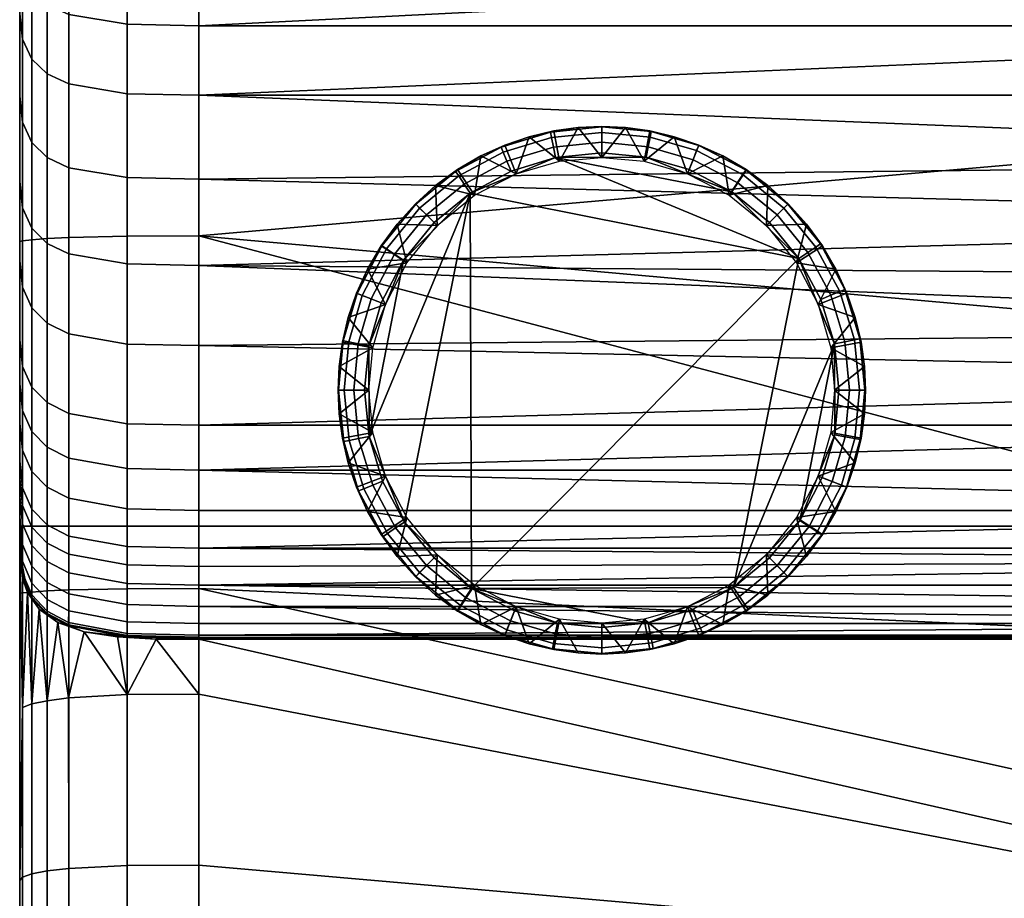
# Model space of a CAD drawing. Header units: millimetres. Extents: x -305 to 311, y -366 to 365.
# Tile 16 of 41: x -305 to -195, y 168 to 267. Entities that reach past the tile are written whole.
import ezdxf

# ---------------------------------------------------------------- set-up
doc = ezdxf.new("R2010")
doc.units = ezdxf.units.MM
doc.header["$MEASUREMENT"] = 0
for name, color, linetype in [('korpus', 251, 'Continuous'), ('nozky', 7, 'Continuous'), ('pudsymbol', 7, 'Continuous'), ('sedak', 60, 'Continuous')]:
    doc.layers.add(name, color=color, linetype=linetype)

msp = doc.modelspace()

# ---------------------------------------------------------------- meshes
at = {"layer": 'korpus'}
mesh = msp.add_polyface(dxfattribs=at)
corners = [(-305, 271.21, 124.27), (-305, 271.21, 75.91), (-305, 225.93, 75.91), (-305, 225.93, 124.27), (-305, 271.21, 172.62), (-305, 225.93, 172.62), (-305, 271.21, 220.98), (-305, 225.93, 220.98), (-305, 271.21, 269.33), (-305, 225.93, 269.33), (-305, 271.21, 317.69), (-305, 225.93, 317.69), (-305, 271.21, 366.05), (-305, 225.93, 366.05), (-305, 271.21, 414.4), (-305, 225.93, 414.4), (-305, 316.49, 75.91), (-305, 316.49, 559.47), (-305, 316.49, 511.11), (-305, 271.21, 511.11), (-305, 271.21, 559.47), (-305, 241.77, 34.53), (-305, 281.02, 35.27), (-305, 311.62, 240.19), (-305, 320.78, 164.96), (-305, 315.76, 202.52), (-305, 300.63, 35.94), (-305, 308.49, 277.95), (-305, 306.16, 334.74), (-305, 306.52, 315.79), (-305, 307.33, 296.86), (-305, 306.23, 345.49), (-305, 306.77, 361.92), (-305, 306.44, 353.68), (-305, 308.52, 386.59), (-305, 307.23, 370.15), (-305, 310.3, 402.98), (-305, 310.44, 36.45), (-305, 221.51, 459.74), (-305, 225.93, 476.66), (-305, 230.83, 494.14), (-305, 312.54, 419.32), (-305, 311.36, 411.16), (-305, 313.79, 427.39), (-305, 239.65, 522.97), (-305, 248.49, 549.5), (-305, 322.68, 476.89)]
mesh.append_faces([[corners[k] for k in face] for face in [(0, 1, 2, 3), (4, 0, 3, 5), (6, 4, 5, 7), (8, 6, 7, 9), (10, 8, 9, 11), (12, 10, 11, 13), (14, 12, 13, 15), (0, 16, 1, 1), (17, 18, 19, 20), (1, 21, 2, 2), (22, 21, 1, 1), (6, 8, 23, 23), (24, 0, 4, 4), (25, 4, 6, 6), (22, 1, 26, 26), (27, 23, 8, 8), (28, 29, 10, 10), (30, 10, 29, 29), (8, 10, 30, 30), (30, 27, 8, 8), (1, 16, 26, 26), (10, 12, 31, 31), (12, 32, 33, 33), (12, 33, 31, 31), (34, 35, 12, 12), (32, 12, 35, 35), (14, 34, 12, 12), (28, 10, 31, 31), (34, 14, 36, 36), (23, 25, 6, 6), (25, 24, 4, 4), (16, 37, 26, 26), (14, 38, 39, 39), (40, 19, 39, 39), (41, 42, 14, 14), (43, 41, 14, 14), (19, 44, 45, 45), (44, 19, 40, 40), (18, 46, 19, 19)]])
mesh = msp.add_polyface(dxfattribs=at)
corners = [(-105, 258.17, 24.76), (-105, 226.32, 24.39), (-285, 242.42, 24.54), (-285, 281.78, 25.27), (-105, 289.7, 25.51), (-285, 301.46, 25.97), (-285, 311.28, 26.49), (-305, 271.21, 414.4), (-305, 317.34, 448.15), (-305, 313.79, 427.39), (-305, 271.21, 511.11), (-305, 225.93, 476.66), (-305, 311.36, 411.16), (-305, 310.3, 402.98), (-305, 258, 575.79), (-305, 271.21, 559.47), (-305, 248.49, 549.5), (-305, 267.22, 599.22), (-305, 316.49, 559.47), (-305, 274.82, 617.02), (-305, 316.49, 656.18), (-305, 283.77, 636.19), (-305, 288.83, 646.18), (-305, 292.82, 653.62), (-305, 296.08, 659.43), (-305, 299.41, 664.86), (-305, 302.7, 670.07), (-292.99, 301.43, 26.16), (-292.99, 311.26, 26.67), (-299.52, 301.28, 27.36), (-299.52, 311.12, 27.87), (-301.92, 301.14, 28.61), (-301.92, 310.99, 29.13), (-303.64, 300.98, 30.42), (-303.64, 310.83, 30.93), (-304.67, 300.8, 32.84), (-304.67, 310.64, 33.35), (-293, 281.75, 25.45), (-299.53, 281.59, 26.66), (-301.92, 281.45, 27.92), (-303.64, 281.3, 29.73), (-304.67, 281.14, 32.16), (-293, 242.39, 24.72), (-299.52, 242.24, 25.93), (-301.92, 242.11, 27.19), (-303.64, 241.97, 29), (-304.67, 241.85, 31.42), (-305, 281.02, 35.27), (-305, 300.63, 35.94), (-305, 310.44, 36.45), (-305, 241.77, 34.53)]
mesh.append_faces([[corners[k] for k in face] for face in [(0, 1, 2, 2), (2, 3, 0, 0), (4, 0, 3, 3), (3, 5, 4, 4), (4, 5, 6, 6), (7, 8, 9, 9), (8, 7, 10, 10), (7, 11, 10, 10), (7, 12, 13, 13), (14, 15, 16, 16), (15, 10, 16, 16), (17, 15, 14, 14), (18, 17, 19, 19), (20, 19, 21, 21), (21, 22, 20, 20), (17, 18, 15, 15), (20, 23, 24, 24), (22, 23, 20, 20), (20, 18, 19, 19), (25, 20, 24, 24), (26, 20, 25, 25), (27, 28, 6, 5), (29, 30, 28, 27), (31, 32, 30, 29), (33, 34, 32, 31), (35, 36, 34, 33), (37, 27, 5, 3), (38, 29, 27, 37), (39, 31, 29, 38), (40, 33, 31, 39), (41, 35, 33, 40), (42, 37, 3, 2), (43, 38, 37, 42), (44, 39, 38, 43), (45, 40, 39, 44), (46, 41, 40, 45), (41, 47, 48, 35), (35, 48, 49, 36), (46, 50, 47, 41)]])
mesh = msp.add_polyface(dxfattribs=at)
corners = [(-105, 69.33, 24.58), (-285, 84.95, 24.49), (-105, 100.1, 24.4), (-285, 124.32, 24.28), (-105, 132.14, 24.25), (-285, 163.13, 24.2), (-105, 163.13, 24.2), (-285, 203.05, 24.27), (-105, 194.79, 24.24), (-285, 242.42, 24.54), (-105, 226.32, 24.39), (-305, 225.93, 366.05), (-305, 209.19, 396.44), (-305, 225.93, 414.4), (-305, 215.35, 433.05), (-305, 213.32, 422.8), (-305, 211.05, 409.73), (-305, 217.32, 442.15), (-305, 271.21, 414.4), (-305, 221.51, 459.74), (-292.99, 203.03, 24.45), (-293, 242.39, 24.72), (-299.52, 202.89, 25.66), (-299.52, 242.24, 25.93), (-301.92, 202.78, 26.91), (-301.92, 242.11, 27.19), (-303.64, 202.66, 28.72), (-303.64, 241.97, 29), (-304.67, 202.56, 31.15), (-304.67, 241.85, 31.42), (-293, 163.11, 24.39), (-299.52, 163, 25.6), (-301.92, 162.91, 26.86), (-303.64, 162.81, 28.67), (-304.67, 162.73, 31.1), (-293, 124.3, 24.47), (-299.53, 124.21, 25.68), (-301.92, 124.14, 26.95), (-303.64, 124.07, 28.76), (-304.67, 124.01, 31.2), (-292.99, 84.94, 24.67), (-299.52, 84.87, 25.88), (-301.92, 84.83, 27.14), (-303.64, 84.78, 28.95), (-304.67, 84.74, 31.38), (-305, 202.51, 34.25), (-305, 241.77, 34.53), (-305, 123.99, 34.31), (-305, 162.7, 34.21), (-305, 84.74, 34.48)]
mesh.append_faces([[corners[k] for k in face] for face in [(0, 1, 2, 2), (2, 3, 4, 4), (3, 2, 1, 1), (4, 5, 6, 6), (5, 4, 3, 3), (6, 7, 8, 8), (7, 6, 5, 5), (8, 9, 10, 10), (9, 8, 7, 7), (11, 12, 13, 13), (14, 13, 15, 15), (16, 15, 13, 13), (17, 13, 14, 14), (18, 17, 19, 19), (17, 18, 13, 13), (20, 21, 9, 7), (22, 23, 21, 20), (24, 25, 23, 22), (26, 27, 25, 24), (28, 29, 27, 26), (30, 20, 7, 5), (31, 22, 20, 30), (32, 24, 22, 31), (33, 26, 24, 32), (34, 28, 26, 33), (35, 30, 5, 3), (36, 31, 30, 35), (37, 32, 31, 36), (38, 33, 32, 37), (39, 34, 33, 38), (40, 35, 3, 1), (41, 36, 35, 40), (42, 37, 36, 41), (43, 38, 37, 42), (44, 39, 38, 43), (28, 45, 46, 29), (39, 47, 48, 34), (34, 48, 45, 28), (44, 49, 47, 39)]])
mesh = msp.add_polyface(dxfattribs=at)
corners = [(-305, 135.36, 124.27), (-305, 135.36, 75.91), (-305, 90.08, 75.91), (-305, 90.08, 124.27), (-305, 135.36, 172.62), (-305, 90.08, 172.62), (-305, 135.36, 220.98), (-305, 90.08, 220.98), (-305, 135.36, 269.33), (-305, 90.08, 269.33), (-305, 135.36, 317.69), (-305, 90.08, 317.69), (-305, 180.64, 124.27), (-305, 180.64, 75.91), (-305, 180.64, 172.62), (-305, 180.64, 220.98), (-305, 180.64, 269.33), (-305, 180.64, 317.69), (-305, 225.93, 124.27), (-305, 225.93, 75.91), (-305, 225.93, 172.62), (-305, 225.93, 220.98), (-305, 225.93, 269.33), (-305, 225.93, 317.69), (-305, 162.7, 34.21), (-305, 123.99, 34.31), (-305, 84.74, 34.48), (-305, 202.51, 34.25), (-305, 170.47, 361.12), (-305, 151.55, 362.87), (-305, 207.08, 357.7), (-305, 94.76, 367.95), (-305, 90.08, 366.05), (-305, 132.46, 364.62), (-305, 113.69, 366.3), (-305, 241.77, 34.53), (-305, 225.93, 366.05), (-305, 207.47, 373.09), (-305, 207.28, 364.91), (-305, 207.63, 377.74), (-305, 207.89, 382.59), (-305, 209.19, 396.44), (-305, 211.05, 409.73), (-305, 225.93, 414.4)]
mesh.append_faces([[corners[k] for k in face] for face in [(0, 1, 2, 3), (4, 0, 3, 5), (6, 4, 5, 7), (8, 6, 7, 9), (10, 8, 9, 11), (12, 13, 1, 0), (14, 12, 0, 4), (15, 14, 4, 6), (16, 15, 6, 8), (17, 16, 8, 10), (18, 19, 13, 12), (20, 18, 12, 14), (21, 20, 14, 15), (22, 21, 15, 16), (23, 22, 16, 17), (24, 25, 1, 1), (2, 25, 26, 26), (13, 27, 24, 24), (1, 25, 2, 2), (1, 13, 24, 24), (28, 17, 29, 29), (10, 29, 17, 17), (28, 30, 17, 17), (17, 30, 23, 23), (31, 11, 32, 32), (33, 10, 34, 34), (33, 29, 10, 10), (10, 11, 34, 34), (11, 31, 34, 34), (19, 27, 13, 13), (27, 19, 35, 35), (23, 30, 36, 36), (37, 36, 38, 38), (38, 36, 30, 30), (39, 36, 37, 37), (40, 36, 39, 39), (41, 36, 40, 40), (42, 43, 41, 41)]])
at = {"layer": 'nozky'}
mesh = msp.add_polyface(dxfattribs=at)
corners = [(-254.23, 246.95, 25), (-256.11, 249.83, 3.47), (-258.56, 248.04, 3.47), (-253.52, 251.34, 3.47), (-260.82, 246, 3.47), (-258.38, 243.57, 25), (-249.57, 249.36, 25), (-248.1, 253.49, 3.47), (-250.84, 252.56, 3.47), (-244.73, 250.75, 25), (-245.36, 254.14, 3.47), (-240, 251.18, 25), (-240, 254.63, 3.47), (-242.65, 254.51, 3.47), (-217.98, 239.9), (-254.71, 247.2), (-245.17, 251.16), (-250.13, 249.65), (-265.97, 220.02), (-262.13, 239.72), (-258.73, 243.91), (-262.02, 210.47), (-240, 251.67), (-235.04, 251.2), (-245.61, 253.39, 1.05), (-245.73, 254, 2.25), (-240, 254.57, 2.25), (-240, 253.95, 1.05), (-245.4, 252.33, 0.25), (-240, 252.87, 0.25), (-251.01, 251.76, 1.05), (-251.25, 252.33, 2.25), (-250.59, 250.76, 0.25), (-255.98, 249.1, 1.05), (-256.33, 249.62, 2.25), (-255.38, 248.2, 0.25), (-260.34, 245.52, 1.05), (-260.78, 245.96, 2.25), (-259.57, 244.76, 0.25)]
mesh.append_faces([[corners[k] for k in face] for face in [(0, 1, 2, 2), (0, 3, 1, 1), (2, 4, 5, 5), (6, 7, 8, 8), (9, 10, 7, 7), (11, 12, 13, 13), (13, 10, 9, 9), (8, 3, 6, 6), (5, 0, 2, 2), (0, 6, 3, 3), (9, 11, 13, 13), (6, 9, 7, 7), (14, 15, 16, 16), (16, 15, 17, 17), (18, 19, 15, 15), (20, 15, 19, 19), (21, 18, 15, 15), (22, 23, 16, 16), (24, 25, 26, 27), (28, 24, 27, 29), (30, 31, 25, 24), (32, 30, 24, 28), (33, 34, 31, 30), (35, 33, 30, 32), (36, 37, 34, 33), (38, 36, 33, 35), (25, 10, 13, 13), (31, 8, 7, 25), (3, 8, 31, 31), (1, 3, 34, 34), (25, 7, 10, 10), (13, 26, 25, 25), (1, 34, 2, 2), (28, 29, 22, 16), (16, 17, 32, 28), (3, 31, 34, 34), (35, 32, 17, 15), (37, 2, 34, 34), (38, 35, 15, 20)]])
mesh = msp.add_polyface(dxfattribs=at)
corners = [(-240, 251.18, 25), (-237.35, 254.51, 3.47), (-240, 254.63, 3.47), (-235.27, 250.75, 25), (-231.9, 253.49, 3.47), (-234.64, 254.14, 3.47), (-230.43, 249.36, 25), (-229.16, 252.56, 3.47), (-225.77, 246.95, 25), (-223.89, 249.83, 3.47), (-226.48, 251.34, 3.47), (-221.44, 248.04, 3.47), (-221.62, 243.57, 25), (-217.14, 243.74, 3.47), (-219.18, 246, 3.47), (-225.46, 247.32), (-235.04, 251.2), (-230.25, 249.81), (-245.17, 251.16), (-217.98, 239.9), (-221.27, 243.91), (-224.21, 249.23, 1.05), (-223.87, 249.75, 2.25), (-219.22, 245.96, 2.25), (-219.66, 245.52, 1.05), (-224.8, 248.32, 0.25), (-220.43, 244.76, 0.25), (-229.41, 251.93, 1.05), (-229.18, 252.51, 2.25), (-229.81, 250.92, 0.25), (-234.61, 253.44, 1.05), (-234.49, 254.05, 2.25), (-234.81, 252.37, 0.25), (-240, 253.95, 1.05), (-240, 254.57, 2.25), (-240, 252.87, 0.25), (-242.65, 254.51, 3.47), (-240, 251.67)]
mesh.append_faces([[corners[k] for k in face] for face in [(0, 1, 2, 2), (3, 4, 5, 5), (6, 7, 4, 4), (8, 9, 10, 10), (8, 11, 9, 9), (10, 7, 6, 6), (5, 1, 3, 3), (12, 13, 14, 14), (14, 11, 12, 12), (0, 3, 1, 1), (6, 8, 10, 10), (8, 12, 11, 11), (3, 6, 4, 4), (15, 16, 17, 17), (18, 15, 19, 19), (15, 20, 19, 19), (15, 18, 16, 16), (21, 22, 23, 24), (25, 21, 24, 26), (27, 28, 22, 21), (29, 27, 21, 25), (30, 31, 28, 27), (32, 30, 27, 29), (33, 34, 31, 30), (35, 33, 30, 32), (23, 11, 14, 14), (22, 9, 11, 11), (22, 11, 23, 23), (28, 7, 10, 10), (31, 4, 7, 28), (5, 4, 31, 31), (28, 10, 9, 22), (34, 1, 5, 31), (34, 36, 2, 2), (34, 2, 1, 1), (29, 25, 15, 17), (35, 32, 16, 37), (32, 29, 17, 16), (25, 26, 20, 15)]])
mesh = msp.add_polyface(dxfattribs=at)
corners = [(-266, 225.18, 25), (-269.33, 227.83, 3.47), (-269.44, 225.18, 3.47), (-265.57, 229.91, 25), (-268.95, 230.54, 3.47), (-264.17, 234.75, 25), (-267.38, 236.02, 3.47), (-268.31, 233.29, 3.47), (-266.15, 238.71, 3.47), (-261.76, 239.41, 25), (-262.86, 243.74, 3.47), (-264.64, 241.3, 3.47), (-258.38, 243.57, 25), (-260.82, 246, 3.47), (-262.13, 239.72), (-266.01, 230.15), (-264.62, 234.93), (-265.97, 220.02), (-264.04, 240.98, 1.05), (-264.56, 241.32, 2.25), (-260.78, 245.96, 2.25), (-260.34, 245.52, 1.05), (-263.14, 240.38, 0.25), (-259.57, 244.76, 0.25), (-266.75, 235.77, 1.05), (-267.32, 236, 2.25), (-265.74, 235.37, 0.25), (-268.25, 230.57, 1.05), (-268.87, 230.69, 2.25), (-267.19, 230.37, 0.25), (-268.76, 225.18, 1.05), (-269.39, 225.18, 2.25), (-267.68, 225.18, 0.25), (-258.56, 248.04, 3.47), (-258.73, 243.91), (-266.48, 225.18)]
mesh.append_faces([[corners[k] for k in face] for face in [(0, 1, 2, 2), (3, 4, 1, 1), (5, 6, 7, 7), (5, 8, 6, 6), (7, 4, 3, 3), (9, 10, 11, 11), (12, 13, 10, 10), (11, 8, 9, 9), (3, 5, 7, 7), (5, 9, 8, 8), (9, 12, 10, 10), (0, 3, 1, 1), (14, 15, 16, 16), (17, 15, 14, 14), (18, 19, 20, 21), (22, 18, 21, 23), (24, 25, 19, 18), (26, 24, 18, 22), (27, 28, 25, 24), (29, 27, 24, 26), (30, 31, 28, 27), (32, 30, 27, 29), (13, 33, 20, 20), (13, 20, 10, 10), (10, 19, 11, 11), (8, 11, 19, 19), (6, 8, 25, 25), (4, 7, 28, 28), (1, 4, 28, 28), (7, 6, 25, 25), (2, 1, 31, 31), (8, 19, 25, 25), (1, 28, 31, 31), (28, 7, 25, 25), (19, 10, 20, 20), (34, 14, 22, 23), (14, 16, 26, 22), (29, 26, 16, 15), (32, 29, 15, 35)]])
mesh = msp.add_polyface(dxfattribs=at)
corners = [(-261.76, 210.96, 25), (-266.15, 211.66, 3.47), (-264.64, 209.07, 3.47), (-264.17, 215.61, 25), (-267.38, 214.35, 3.47), (-262.86, 206.62, 3.47), (-258.38, 206.8, 25), (-265.57, 220.45, 25), (-268.95, 219.83, 3.47), (-268.31, 217.08, 3.47), (-269.33, 222.54, 3.47), (-266, 225.18, 25), (-269.44, 225.18, 3.47), (-254.71, 247.2), (-217.98, 239.9), (-254.54, 203.05), (-258.73, 206.46), (-262.02, 210.47), (-265.97, 220.02), (-264.47, 215.05), (-266.01, 230.15), (-266.48, 225.18), (-268.21, 219.57, 1.05), (-268.82, 219.45, 2.25), (-269.39, 225.18, 2.25), (-268.76, 225.18, 1.05), (-267.15, 219.78, 0.25), (-267.68, 225.18, 0.25), (-266.58, 214.18, 1.05), (-267.15, 213.94, 2.25), (-265.57, 214.59, 0.25), (-263.92, 209.2, 1.05), (-264.43, 208.86, 2.25), (-263.02, 209.81, 0.25), (-260.34, 204.84, 1.05), (-260.78, 204.4, 2.25), (-259.57, 205.61, 0.25)]
mesh.append_faces([[corners[k] for k in face] for face in [(0, 1, 2, 2), (3, 4, 1, 1), (2, 5, 0, 0), (6, 0, 5, 5), (0, 3, 1, 1), (7, 8, 9, 9), (7, 10, 8, 8), (7, 11, 10, 10), (11, 12, 10, 10), (3, 7, 9, 9), (9, 4, 3, 3), (13, 14, 15, 15), (15, 16, 17, 17), (13, 15, 17, 17), (18, 17, 19, 19), (20, 18, 21, 21), (22, 23, 24, 25), (26, 22, 25, 27), (28, 29, 23, 22), (30, 28, 22, 26), (31, 32, 29, 28), (33, 31, 28, 30), (34, 35, 32, 31), (36, 34, 31, 33), (24, 10, 12, 12), (23, 9, 8, 8), (29, 4, 9, 9), (23, 8, 10, 10), (32, 2, 1, 1), (32, 5, 2, 2), (29, 1, 4, 4), (23, 10, 24, 24), (32, 1, 29, 29), (35, 5, 32, 32), (23, 29, 9, 9), (26, 27, 21, 18), (33, 30, 19, 17), (36, 33, 17, 16), (30, 26, 18, 19)]])
mesh = msp.add_polyface(dxfattribs=at)
corners = [(-218.24, 239.41, 25), (-215.36, 241.3, 3.47), (-217.14, 243.74, 3.47), (-215.83, 234.75, 25), (-212.62, 236.02, 3.47), (-213.85, 238.71, 3.47), (-211.69, 233.29, 3.47), (-214.43, 229.91, 25), (-210.67, 227.83, 3.47), (-211.05, 230.54, 3.47), (-214, 225.18, 25), (-210.56, 225.18, 3.47), (-210.67, 222.54, 3.47), (-221.62, 243.57, 25), (-214.03, 230.35), (-217.98, 239.9), (-215.53, 235.32), (-213.52, 225.18), (-213.99, 220.22), (-211.79, 230.8, 1.05), (-211.18, 230.92, 2.25), (-210.61, 225.18, 2.25), (-211.23, 225.18, 1.05), (-212.85, 230.58, 0.25), (-212.32, 225.18, 0.25), (-213.42, 236.19, 1.05), (-212.85, 236.43, 2.25), (-214.43, 235.78, 0.25), (-216.08, 241.16, 1.05), (-215.57, 241.51, 2.25), (-216.98, 240.56, 0.25), (-219.66, 245.52, 1.05), (-219.22, 245.96, 2.25), (-220.43, 244.76, 0.25), (-219.18, 246, 3.47), (-221.27, 243.91)]
mesh.append_faces([[corners[k] for k in face] for face in [(0, 1, 2, 2), (3, 4, 5, 5), (3, 6, 4, 4), (5, 1, 0, 0), (7, 8, 9, 9), (10, 11, 8, 8), (12, 11, 10, 10), (9, 6, 7, 7), (0, 3, 5, 5), (3, 7, 6, 6), (7, 10, 8, 8), (13, 0, 2, 2), (14, 15, 16, 16), (17, 18, 14, 14), (19, 20, 21, 22), (23, 19, 22, 24), (25, 26, 20, 19), (27, 25, 19, 23), (28, 29, 26, 25), (30, 28, 25, 27), (31, 32, 29, 28), (33, 31, 28, 30), (11, 12, 21, 21), (21, 8, 11, 11), (20, 9, 8, 8), (26, 4, 6, 6), (26, 5, 4, 4), (20, 6, 9, 9), (29, 2, 1, 1), (32, 34, 2, 2), (29, 1, 5, 5), (26, 6, 20, 20), (32, 2, 29, 29), (26, 29, 5, 5), (23, 24, 17, 14), (30, 27, 16, 15), (33, 30, 15, 35), (27, 23, 14, 16), (8, 21, 20, 20)]])
mesh = msp.add_polyface(dxfattribs=at)
corners = [(-225.77, 203.42, 25), (-226.48, 199.03, 3.47), (-223.89, 200.54, 3.47), (-230.43, 201.01, 25), (-229.16, 197.81, 3.47), (-235.27, 199.62, 25), (-234.64, 196.23, 3.47), (-231.9, 196.88, 3.47), (-240, 199.18, 25), (-240, 195.74, 3.47), (-237.35, 195.86, 3.47), (-221.44, 202.32, 3.47), (-221.62, 206.8, 25), (-217.98, 239.9), (-214.03, 230.35), (-225.29, 203.17), (-254.54, 203.05), (-217.87, 210.65), (-221.27, 206.46), (-234.83, 199.21), (-229.87, 200.72), (-240, 198.7), (-244.96, 199.17), (-234.39, 196.97, 1.05), (-234.27, 196.36, 2.25), (-240, 195.8, 2.25), (-240, 196.42, 1.05), (-234.6, 198.04, 0.25), (-240, 197.5, 0.25), (-228.99, 198.61, 1.05), (-228.75, 198.03, 2.25), (-229.41, 199.61, 0.25), (-224.02, 201.27, 1.05), (-223.67, 200.75, 2.25), (-224.62, 202.17, 0.25), (-219.66, 204.84, 1.05), (-219.22, 204.4, 2.25), (-220.43, 205.61, 0.25)]
mesh.append_faces([[corners[k] for k in face] for face in [(0, 1, 2, 2), (3, 4, 1, 1), (5, 6, 7, 7), (8, 9, 10, 10), (10, 6, 5, 5), (7, 4, 3, 3), (2, 11, 0, 0), (12, 0, 11, 11), (3, 5, 7, 7), (5, 8, 10, 10), (0, 3, 1, 1), (13, 14, 15, 15), (16, 13, 15, 15), (17, 18, 15, 15), (19, 15, 20, 20), (21, 22, 19, 19), (23, 24, 25, 26), (27, 23, 26, 28), (29, 30, 24, 23), (31, 29, 23, 27), (32, 33, 30, 29), (34, 32, 29, 31), (35, 36, 33, 32), (37, 35, 32, 34), (6, 10, 24, 24), (4, 7, 30, 30), (1, 4, 30, 30), (7, 6, 24, 24), (10, 9, 25, 25), (11, 2, 33, 33), (33, 2, 1, 1), (10, 25, 24, 24), (21, 19, 27, 28), (1, 30, 33, 33), (31, 27, 19, 20), (34, 31, 20, 15), (36, 11, 33, 33), (15, 18, 37, 34), (30, 7, 24, 24)]])
mesh = msp.add_polyface(dxfattribs=at)
corners = [(-214.43, 220.45, 25), (-211.05, 219.83, 3.47), (-210.67, 222.54, 3.47), (-211.69, 217.08, 3.47), (-215.83, 215.61, 25), (-213.85, 211.66, 3.47), (-212.62, 214.35, 3.47), (-218.24, 210.96, 25), (-215.36, 209.07, 3.47), (-221.62, 206.8, 25), (-219.18, 204.36, 3.47), (-217.14, 206.62, 3.47), (-221.44, 202.32, 3.47), (-214, 225.18, 25), (-217.87, 210.65), (-213.99, 220.22), (-215.38, 215.44), (-214.03, 230.35), (-225.29, 203.17), (-215.96, 209.39, 1.05), (-215.44, 209.05, 2.25), (-219.22, 204.4, 2.25), (-219.66, 204.84, 1.05), (-216.86, 209.99, 0.25), (-220.43, 205.61, 0.25), (-213.25, 214.6, 1.05), (-212.68, 214.37, 2.25), (-214.26, 214.99, 0.25), (-211.75, 219.79, 1.05), (-211.13, 219.68, 2.25), (-212.81, 220, 0.25), (-211.23, 225.18, 1.05), (-210.61, 225.18, 2.25), (-212.32, 225.18, 0.25), (-221.27, 206.46), (-213.52, 225.18)]
mesh.append_faces([[corners[k] for k in face] for face in [(0, 1, 2, 2), (0, 3, 1, 1), (4, 5, 6, 6), (7, 8, 5, 5), (9, 10, 11, 11), (9, 12, 10, 10), (11, 8, 7, 7), (6, 3, 4, 4), (13, 0, 2, 2), (0, 4, 3, 3), (7, 9, 11, 11), (4, 7, 5, 5), (14, 15, 16, 16), (14, 17, 15, 15), (18, 17, 14, 14), (19, 20, 21, 22), (23, 19, 22, 24), (25, 26, 20, 19), (27, 25, 19, 23), (28, 29, 26, 25), (30, 28, 25, 27), (31, 32, 29, 28), (33, 31, 28, 30), (10, 21, 11, 11), (21, 10, 12, 12), (11, 20, 8, 8), (5, 8, 20, 20), (6, 5, 26, 26), (1, 3, 29, 29), (2, 1, 29, 29), (3, 6, 26, 26), (11, 21, 20, 20), (3, 26, 29, 29), (2, 29, 32, 32), (26, 5, 20, 20), (34, 14, 23, 24), (27, 23, 14, 16), (30, 27, 16, 15), (15, 35, 33, 30)]])
mesh = msp.add_polyface(dxfattribs=at)
corners = [(-244.73, 199.62, 25), (-245.36, 196.23, 3.47), (-242.65, 195.86, 3.47), (-248.1, 196.88, 3.47), (-249.57, 201.01, 25), (-253.52, 199.03, 3.47), (-250.84, 197.81, 3.47), (-254.23, 203.42, 25), (-256.11, 200.54, 3.47), (-258.38, 206.8, 25), (-260.82, 204.36, 3.47), (-258.56, 202.32, 3.47), (-262.86, 206.62, 3.47), (-240, 199.18, 25), (-240, 195.74, 3.47), (-225.29, 203.17), (-234.83, 199.21), (-254.54, 203.05), (-244.96, 199.17), (-249.75, 200.56), (-255.79, 201.14, 1.05), (-256.13, 200.62, 2.25), (-260.78, 204.4, 2.25), (-260.34, 204.84, 1.05), (-255.2, 202.05, 0.25), (-259.57, 205.61, 0.25), (-250.59, 198.44, 1.05), (-250.82, 197.86, 2.25), (-250.19, 199.45, 0.25), (-245.39, 196.93, 1.05), (-245.51, 196.32, 2.25), (-245.19, 197.99, 0.25), (-240, 196.42, 1.05), (-240, 195.8, 2.25), (-240, 197.5, 0.25), (-258.73, 206.46), (-240, 198.7)]
mesh.append_faces([[corners[k] for k in face] for face in [(0, 1, 2, 2), (0, 3, 1, 1), (4, 5, 6, 6), (7, 8, 5, 5), (6, 3, 4, 4), (9, 10, 11, 11), (9, 12, 10, 10), (11, 8, 7, 7), (0, 4, 3, 3), (4, 7, 5, 5), (7, 9, 11, 11), (13, 0, 2, 14), (15, 16, 17, 17), (17, 18, 19, 19), (17, 16, 18, 18), (20, 21, 22, 23), (24, 20, 23, 25), (26, 27, 21, 20), (28, 26, 20, 24), (29, 30, 27, 26), (31, 29, 26, 28), (32, 33, 30, 29), (34, 32, 29, 31), (22, 10, 12, 12), (22, 11, 10, 10), (21, 5, 8, 8), (21, 27, 5, 5), (6, 5, 27, 27), (3, 6, 27, 27), (11, 22, 21, 21), (11, 21, 8, 8), (30, 1, 3, 3), (33, 2, 1, 30), (14, 2, 33, 33), (27, 30, 3, 3), (28, 24, 17, 19), (31, 28, 19, 18), (24, 25, 35, 17), (34, 31, 18, 36)]])
at = {"layer": 'pudsymbol'}
mesh = msp.add_polyface(dxfattribs=at)
corners = [(-305, 360), (305, -360), (305, 360), (-305, 210), (155, 210), (-305, -360), (-305, 210), (305, -360), (155, 210)]
mesh.append_faces([[corners[k] for k in face] for face in [(3, 4, 2, 0), (2, 4, 1, 1), (8, 6, 5, 7)]])
at = {"layer": 'sedak'}
mesh = msp.add_polyface(dxfattribs=at)
corners = [(-285, 239.11, 553.03), (-105, 243.93, 566.6), (-285, 248.76, 579.65), (-105, 237.75, 549.07), (-105, 250.8, 584.99), (-285, 258.13, 603.39), (-105, 258.13, 603.39), (-105, 265.88, 621.51), (-285, 265.88, 621.51), (-105, 274.89, 640.84), (-285, 274.89, 640.84), (-105, 284.05, 658.42), (-285, 284.05, 658.42), (-105, 295.84, 677.57), (-285, 295.84, 677.57), (-105, 309.1, 693.75), (-285, 309.1, 693.75), (-105, 316.38, 700.03), (-285, 316.38, 700.03), (-105, 325.07, 705.08), (-285, 325.07, 705.08), (-105, 327.63, 706.07), (-285, 330.2, 706.84), (-105, 330.2, 706.84), (-105, 335.27, 707.72), (-285, 335.27, 707.72), (-105, 340.21, 707.74), (-285, 340.21, 707.74), (-105, 344.91, 706.89), (-285, 344.91, 706.89), (-105, 349.29, 705.21), (-285, 349.29, 705.21), (-105, 353.26, 702.68), (-285, 353.26, 702.68), (-105, 354.67, 701.48), (-285, 354.67, 701.48), (-285, 322, 703.6), (-285, 302.43, 686.15), (-285, 287.7, 664.87), (-285, 291.53, 671.06), (-285, 279.99, 650.9), (-293, 248.92, 579.57), (-293, 239.28, 552.96), (-292.99, 258.29, 603.3), (-293, 266.04, 621.42), (-293, 275.05, 640.75), (-293, 280.15, 650.81), (-292.99, 284.21, 658.33), (-292.99, 287.84, 664.75), (-293, 291.65, 670.91), (-293.02, 295.93, 677.39), (-293.02, 302.5, 685.95), (-293.02, 309.16, 693.55), (-293, 316.43, 699.84), (-293, 322.06, 703.43), (-292.99, 325.14, 704.91), (-293, 330.23, 706.66), (-293, 335.27, 707.53), (-293, 340.14, 707.56), (-293, 344.84, 706.72), (-292.99, 349.2, 705.05), (-292.99, 353.14, 702.54), (-292.99, 354.54, 701.35)]
mesh.append_faces([[corners[k] for k in face] for face in [(0, 1, 2, 2), (1, 0, 3, 3), (1, 4, 2, 2), (5, 2, 4, 4), (4, 6, 5, 5), (5, 7, 8, 8), (7, 5, 6, 6), (8, 9, 10, 10), (9, 8, 7, 7), (9, 11, 12, 12), (11, 13, 14, 14), (13, 15, 16, 16), (16, 17, 18, 18), (17, 19, 20, 20), (20, 21, 22, 22), (23, 24, 25, 25), (25, 22, 23, 23), (24, 26, 27, 27), (27, 25, 24, 24), (27, 28, 29, 29), (28, 30, 31, 31), (31, 29, 28, 28), (31, 32, 33, 33), (33, 34, 35, 35), (17, 36, 18, 18), (17, 20, 36, 36), (13, 37, 14, 14), (13, 16, 37, 37), (11, 38, 12, 12), (11, 39, 38, 38), (11, 14, 39, 39), (9, 40, 10, 10), (9, 12, 40, 40), (41, 42, 0, 2), (43, 41, 2, 5), (44, 43, 5, 8), (45, 44, 8, 10), (46, 45, 10, 40), (47, 46, 40, 12), (48, 47, 12, 38), (49, 48, 38, 39), (50, 49, 39, 14), (51, 50, 14, 37), (52, 51, 37, 16), (53, 52, 16, 18), (54, 53, 18, 36), (55, 54, 36, 20), (56, 55, 20, 22), (57, 56, 22, 25), (58, 57, 25, 27), (59, 58, 27, 29), (60, 59, 29, 31), (61, 60, 31, 33), (61, 33, 35, 62)]])
mesh = msp.add_polyface(dxfattribs=at)
corners = [(-105, 316.38, 700.03), (-285, 309.1, 693.75), (-105, 309.1, 693.75), (-105, 327.63, 706.07), (-285, 325.07, 705.08), (-105, 325.07, 705.08), (-105, 330.2, 706.84), (-285, 330.2, 706.84), (-105, 344.91, 706.89), (-285, 340.21, 707.74), (-105, 340.21, 707.74), (-105, 353.26, 702.68), (-285, 349.29, 705.21), (-105, 349.29, 705.21), (-105, 354.67, 701.48), (-285, 353.26, 702.68), (-78.94, 243.81, 566.6), (-105, 243.93, 566.6), (-105, 237.75, 549.07), (-78.95, 237.64, 549.06), (-78.93, 250.68, 584.99), (-105, 250.8, 584.99), (-78.92, 258.01, 603.4), (-105, 258.13, 603.39), (-78.91, 265.75, 621.52), (-105, 265.88, 621.51), (-78.9, 274.76, 640.85), (-105, 274.89, 640.84), (-78.89, 283.91, 658.43), (-105, 284.05, 658.42), (-78.89, 295.7, 677.58), (-105, 295.84, 677.57), (-78.97, 308.94, 693.76), (-51.55, 243.24, 566.58), (-51.63, 237.07, 549.02), (-51.47, 250.1, 585), (-51.4, 257.41, 603.41), (-51.33, 265.13, 621.54), (-51.26, 274.1, 640.87), (-51.2, 283.2, 658.45), (-51.15, 294.9, 677.61), (-51.3, 308.05, 693.78), (-79.5, 330.03, 706.85), (-79.4, 327.47, 706.08), (-79.71, 335.11, 707.73), (-105, 335.27, 707.72), (-79.95, 340.05, 707.75), (-80.2, 344.76, 706.91), (-80.44, 349.14, 705.22), (-80.68, 353.11, 702.7), (-52.5, 329.1, 706.88), (-52.28, 326.53, 706.11), (-53.01, 334.2, 707.77), (-53.58, 339.17, 707.79), (-54.17, 343.92, 706.95), (-54.76, 348.35, 705.27), (-55.32, 352.36, 702.75), (-92.25, 325.04, 705.08), (-79.31, 324.9, 705.09), (-65.98, 324.57, 705.1), (-92.95, 354.64, 701.49), (-80.77, 354.52, 701.5), (-68.34, 354.25, 701.52), (-65.35, 315.87, 700.05), (-92.2, 316.35, 700.03), (-79.01, 316.21, 700.04)]
mesh.append_faces([[corners[k] for k in face] for face in [(0, 1, 2, 2), (3, 4, 5, 5), (6, 7, 3, 3), (8, 9, 10, 10), (11, 12, 13, 13), (14, 15, 11, 11), (16, 17, 18, 19), (20, 21, 17, 16), (22, 23, 21, 20), (24, 25, 23, 22), (26, 27, 25, 24), (28, 29, 27, 26), (30, 31, 29, 28), (32, 2, 31, 30), (33, 16, 19, 34), (35, 20, 16, 33), (36, 22, 20, 35), (37, 24, 22, 36), (38, 26, 24, 37), (39, 28, 26, 38), (40, 30, 28, 39), (41, 32, 30, 40), (42, 6, 3, 43), (44, 45, 6, 42), (46, 10, 45, 44), (47, 8, 10, 46), (48, 13, 8, 47), (49, 11, 13, 48), (50, 42, 43, 51), (52, 44, 42, 50), (53, 46, 44, 52), (54, 47, 46, 53), (55, 48, 47, 54), (56, 49, 48, 55), (3, 5, 57, 57), (43, 57, 58, 58), (43, 58, 59, 59), (43, 3, 57, 57), (51, 43, 59, 59), (14, 11, 60, 60), (49, 60, 11, 11), (61, 60, 49, 49), (49, 56, 62, 61), (41, 63, 32, 32), (32, 64, 2, 2), (32, 63, 65, 65), (64, 0, 2, 2), (64, 32, 65, 65), (65, 59, 58, 58), (58, 57, 64, 64), (64, 57, 5, 5), (64, 5, 0, 0), (63, 59, 65, 65), (64, 65, 58, 58)]])
mesh = msp.add_polyface(dxfattribs=at)
corners = [(-303.64, 243.28, 551.38), (-303.64, 234.39, 524.7), (-301.92, 232.68, 525.29), (-301.92, 241.58, 552.03), (-304.67, 245.56, 550.54), (-304.67, 236.69, 523.93), (-299.52, 250.03, 579.05), (-299.52, 240.41, 552.5), (-293, 239.28, 552.96), (-293, 248.92, 579.57), (-301.92, 251.18, 578.54), (-303.64, 252.85, 577.83), (-304.67, 255.1, 576.91), (-299.52, 259.37, 602.75), (-292.99, 258.29, 603.3), (-301.92, 260.5, 602.19), (-303.64, 262.14, 601.43), (-304.67, 264.36, 600.43), (-299.52, 267.11, 620.84), (-293, 266.04, 621.42), (-301.92, 268.22, 620.26), (-303.64, 269.84, 619.44), (-304.67, 272.02, 618.36), (-299.52, 276.12, 640.16), (-293, 275.05, 640.75), (-301.92, 277.23, 639.56), (-303.64, 278.84, 638.72), (-304.67, 281, 637.6), (-299.52, 281.22, 650.23), (-293, 280.15, 650.81), (-301.92, 282.33, 649.63), (-303.64, 283.93, 648.77), (-304.67, 286.08, 647.62), (-299.52, 285.27, 657.75), (-292.99, 284.21, 658.33), (-301.92, 286.38, 657.14), (-303.64, 287.97, 656.28), (-304.67, 290.1, 655.11), (-299.52, 288.82, 664.03), (-292.99, 287.84, 664.75), (-301.92, 289.85, 663.31), (-303.64, 291.36, 662.31), (-304.67, 293.41, 661.01), (-299.53, 292.53, 670.04), (-293, 291.65, 670.91), (-301.92, 293.47, 669.19), (-303.64, 294.88, 668.04), (-304.67, 296.83, 666.58), (-299.55, 296.61, 676.28), (-293.02, 295.93, 677.39), (-301.94, 297.38, 675.22), (-303.66, 298.58, 673.81), (-304.67, 300.31, 672.07), (-299.55, 303.06, 684.77), (-293.02, 302.5, 685.95), (-301.94, 303.74, 683.63), (-303.66, 304.81, 682.12), (-304.67, 306.41, 680.25), (-299.55, 309.63, 692.34), (-293.02, 309.16, 693.55), (-305, 248.49, 549.5), (-305, 239.65, 522.97), (-305, 267.22, 599.22), (-305, 258, 575.79), (-305, 274.82, 617.02), (-305, 288.83, 646.18), (-305, 283.77, 636.19), (-305, 296.08, 659.43), (-305, 292.82, 653.62), (-305, 299.41, 664.86), (-305, 308.65, 678.08), (-305, 302.7, 670.07)]
mesh.append_faces([[corners[k] for k in face] for face in [(0, 1, 2, 3), (4, 5, 1, 0), (6, 7, 8, 9), (10, 3, 7, 6), (11, 0, 3, 10), (12, 4, 0, 11), (13, 6, 9, 14), (15, 10, 6, 13), (16, 11, 10, 15), (17, 12, 11, 16), (18, 13, 14, 19), (20, 15, 13, 18), (21, 16, 15, 20), (22, 17, 16, 21), (23, 18, 19, 24), (25, 20, 18, 23), (26, 21, 20, 25), (27, 22, 21, 26), (28, 23, 24, 29), (30, 25, 23, 28), (31, 26, 25, 30), (32, 27, 26, 31), (33, 28, 29, 34), (35, 30, 28, 33), (36, 31, 30, 35), (37, 32, 31, 36), (38, 33, 34, 39), (40, 35, 33, 38), (41, 36, 35, 40), (42, 37, 36, 41), (43, 38, 39, 44), (45, 40, 38, 43), (46, 41, 40, 45), (47, 42, 41, 46), (48, 43, 44, 49), (50, 45, 43, 48), (51, 46, 45, 50), (52, 47, 46, 51), (53, 48, 49, 54), (55, 50, 48, 53), (56, 51, 50, 55), (57, 52, 51, 56), (58, 53, 54, 59), (4, 60, 61, 5), (17, 62, 63, 12), (62, 17, 22, 64), (12, 63, 60, 4), (32, 65, 66, 27), (42, 67, 68, 37), (47, 69, 67, 42), (37, 68, 65, 32), (57, 70, 71, 52), (52, 71, 69, 47), (27, 66, 64, 22)]])
mesh = msp.add_polyface(dxfattribs=at)
corners = [(-304.67, 204.52, 377.81), (-304.67, 204.36, 373.11), (-303.65, 201.94, 373.02), (-303.65, 202.09, 377.76), (-303.65, 202.34, 382.72), (-301.93, 200.28, 377.66), (-301.93, 200.52, 382.64), (-304.67, 204.78, 382.72), (-303.65, 203.65, 396.67), (-301.93, 201.83, 396.63), (-304.67, 206.09, 396.63), (-301.92, 203.73, 410.44), (-299.53, 200.56, 396.56), (-299.52, 202.47, 410.47), (-303.64, 205.54, 410.34), (-304.67, 207.96, 410.12), (-299.52, 204.81, 424.13), (-293, 201.25, 410.45), (-293, 203.6, 424.25), (-301.92, 206.07, 423.98), (-303.64, 207.86, 423.73), (-304.67, 210.26, 423.35), (-299.52, 206.89, 434.66), (-293, 205.69, 434.85), (-301.92, 208.13, 434.44), (-303.64, 209.91, 434.12), (-304.67, 212.3, 433.66), (-299.52, 208.91, 444.04), (-293, 207.73, 444.31), (-301.92, 210.15, 443.76), (-303.64, 211.92, 443.37), (-304.67, 214.29, 442.83), (-299.52, 213.13, 461.74), (-293, 211.95, 462.02), (-301.92, 214.36, 461.44), (-303.64, 216.12, 461.02), (-304.67, 218.49, 460.46), (-299.52, 217.6, 478.84), (-292.99, 216.43, 479.14), (-301.92, 218.82, 478.52), (-303.64, 220.57, 478.06), (-304.67, 222.92, 477.45), (-301.92, 223.8, 496.23), (-299.52, 222.6, 496.59), (-303.64, 225.53, 495.71), (-304.67, 227.85, 495.02), (-301.92, 232.68, 525.29), (-299.52, 231.49, 525.7), (-303.64, 234.39, 524.7), (-304.67, 236.69, 523.93), (-299.52, 240.41, 552.5), (-292.99, 230.34, 526.11), (-293, 239.28, 552.96), (-301.92, 241.58, 552.03), (-304.67, 204.18, 364.89), (-304.11, 202.59, 362.86), (-302.83, 200.74, 364.9), (-305, 207.08, 357.7), (-301.92, 200.13, 372.87), (-305, 207.89, 382.59), (-305, 207.63, 377.74), (-305, 209.19, 396.44), (-305, 207.47, 373.09), (-305, 213.32, 422.8), (-305, 211.05, 409.73), (-305, 215.35, 433.05), (-305, 221.51, 459.74), (-305, 217.32, 442.15), (-305, 225.93, 476.66), (-305, 207.28, 364.91), (-305, 239.65, 522.97), (-305, 230.83, 494.14)]
mesh.append_faces([[corners[k] for k in face] for face in [(0, 1, 2, 3), (4, 3, 5, 6), (7, 0, 3, 4), (8, 4, 6, 9), (10, 7, 4, 8), (11, 9, 12, 13), (14, 8, 9, 11), (15, 10, 8, 14), (16, 13, 17, 18), (19, 11, 13, 16), (20, 14, 11, 19), (21, 15, 14, 20), (22, 16, 18, 23), (24, 19, 16, 22), (25, 20, 19, 24), (26, 21, 20, 25), (27, 22, 23, 28), (29, 24, 22, 27), (30, 25, 24, 29), (31, 26, 25, 30), (32, 27, 28, 33), (34, 29, 27, 32), (35, 30, 29, 34), (36, 31, 30, 35), (37, 32, 33, 38), (39, 34, 32, 37), (40, 35, 34, 39), (41, 36, 35, 40), (42, 39, 37, 43), (44, 40, 39, 42), (45, 41, 40, 44), (46, 42, 43, 47), (48, 44, 42, 46), (49, 45, 44, 48), (50, 47, 51, 52), (53, 46, 47, 50), (2, 54, 55, 55), (55, 56, 2, 2), (57, 55, 54, 54), (56, 58, 2, 2), (54, 2, 1, 1), (7, 59, 60, 0), (10, 61, 59, 7), (0, 60, 62, 1), (21, 63, 64, 15), (26, 65, 63, 21), (36, 66, 67, 31), (41, 68, 66, 36), (31, 67, 65, 26), (15, 64, 61, 10), (1, 62, 69, 54), (69, 57, 54, 54), (49, 70, 71, 45), (45, 71, 68, 41)]])
mesh = msp.add_polyface(dxfattribs=at)
corners = [(-105, 53.35, 381.39), (-105, 61.3, 380.76), (-285, 76.7, 379.49), (-105, 69.27, 380.11), (-285, 95.8, 377.87), (-105, 109.05, 376.75), (-285, 114.9, 376.2), (-105, 156.46, 372.45), (-105, 197.38, 368.66), (-285, 197.38, 368.66), (-105, 197.38, 368.66), (-105, 197.56, 375.48), (-285, 197.61, 377.33), (-285, 197.83, 382.37), (-105, 197.83, 382.37), (-105, 199.14, 396.4), (-285, 199.14, 396.4), (-285, 201.06, 410.44), (-105, 201.06, 410.44), (-285, 203.42, 424.26), (-105, 206.1, 437.7), (-285, 205.5, 434.87), (-285, 207.55, 444.35), (-105, 211.77, 462.06), (-285, 211.77, 462.06), (-285, 216.25, 479.19), (-105, 221.27, 497), (-285, 221.27, 497), (-105, 226.42, 514.22), (-285, 230.17, 526.18), (-285, 172.18, 371), (-285, 153.09, 372.76), (-285, 191.27, 369.23), (-285, 133.84, 374.51), (-285, 197.49, 372.49), (-285, 197.38, 368.66), (-292.99, 76.68, 379.31), (-292.99, 57.57, 380.87), (-285, 57.59, 381.06), (-292.99, 95.78, 377.69), (-299.52, 95.62, 376.49), (-299.52, 76.57, 378.11), (-292.99, 114.87, 376.02), (-299.52, 114.68, 374.83), (-292.99, 133.8, 374.33), (-293, 153.04, 372.58), (-293, 172.13, 370.82), (-293.01, 191.21, 369.05), (-289.76, 197.41, 368.61), (-294.06, 197.64, 368.36), (-297.81, 198.22, 367.7), (-293, 197.8, 377.37), (-293, 197.67, 372.53), (-293.01, 198.02, 382.4), (-293, 199.33, 396.43), (-293, 201.25, 410.45), (-293, 203.6, 424.25), (-293, 205.69, 434.85), (-293, 207.73, 444.31), (-293, 211.95, 462.02), (-292.99, 216.43, 479.14), (-292.99, 221.44, 496.95), (-299.52, 222.6, 496.59), (-299.52, 217.6, 478.84), (-292.99, 230.34, 526.11), (-299.52, 231.49, 525.7), (-293, 239.28, 552.96), (-285, 239.11, 553.03), (-294.06, 197.64, 368.36), (-289.76, 197.41, 368.61), (-297.81, 198.22, 367.7)]
mesh.append_faces([[corners[k] for k in face] for face in [(0, 1, 2, 2), (2, 3, 4, 4), (3, 5, 6, 6), (6, 4, 3, 3), (7, 8, 9, 9), (10, 11, 12, 12), (13, 12, 11, 11), (11, 14, 13, 13), (13, 15, 16, 16), (17, 16, 15, 15), (15, 18, 17, 17), (19, 17, 18, 18), (19, 20, 21, 21), (22, 23, 24, 24), (25, 26, 27, 27), (27, 28, 29, 29), (7, 30, 31, 31), (7, 32, 30, 30), (7, 9, 32, 32), (7, 33, 6, 6), (7, 31, 33, 33), (10, 34, 35, 35), (10, 12, 34, 34), (36, 37, 38, 2), (39, 36, 2, 4), (40, 41, 36, 39), (42, 39, 4, 6), (43, 40, 39, 42), (44, 42, 6, 33), (45, 44, 33, 31), (46, 45, 31, 30), (47, 46, 30, 32), (48, 47, 32, 32), (9, 48, 32, 32), (47, 49, 50, 50), (47, 48, 49, 49), (51, 52, 34, 12), (53, 51, 12, 13), (54, 53, 13, 16), (55, 54, 16, 17), (56, 55, 17, 19), (57, 56, 19, 21), (58, 57, 21, 22), (59, 58, 22, 24), (60, 59, 24, 25), (61, 60, 25, 27), (62, 63, 60, 61), (64, 61, 27, 29), (65, 62, 61, 64), (66, 64, 29, 67), (52, 68, 69, 69), (69, 34, 52, 52), (35, 34, 69, 69), (70, 68, 52, 52)]])
mesh = msp.add_polyface(dxfattribs=at)
corners = [(-105, 69.27, 380.11), (-285, 76.7, 379.49), (-105, 61.3, 380.76), (-105, 156.46, 372.45), (-285, 114.9, 376.2), (-105, 109.05, 376.75), (-105, 199.14, 396.4), (-285, 197.83, 382.37), (-105, 197.83, 382.37), (-105, 201.06, 410.44), (-105, 203.42, 424.26), (-285, 203.42, 424.26), (-105, 206.1, 437.7), (-285, 207.55, 444.35), (-285, 205.5, 434.87), (-105, 207.55, 444.35), (-105, 211.77, 462.06), (-285, 216.25, 479.19), (-285, 211.77, 462.06), (-105, 216.25, 479.19), (-105, 221.27, 497), (-105, 226.42, 514.22), (-285, 221.27, 497), (-105, 231.94, 531.66), (-285, 230.17, 526.18), (-285, 239.11, 553.03), (-105, 237.75, 549.07), (-78.99, 216.14, 479.15), (-78.99, 211.66, 462), (-78.98, 221.16, 496.97), (-78.97, 226.31, 514.2), (-78.96, 231.83, 531.65), (-78.95, 237.64, 549.06), (-51.95, 215.6, 478.95), (-52.01, 211.11, 461.77), (-51.87, 220.61, 496.81), (-51.79, 225.76, 514.09), (-51.71, 231.27, 531.57), (-51.63, 237.07, 549.02), (-92.06, 207.53, 444.33), (-79, 207.44, 444.28), (-65.71, 207.24, 444.18), (-77.64, 61.24, 380.8), (-77.74, 69.21, 380.15), (-78.78, 197.71, 382.29), (-105, 197.56, 375.48), (-78.71, 197.44, 375.38), (-78.92, 199.03, 396.33), (-78.98, 200.95, 410.37), (-79, 203.31, 424.19), (-79, 205.98, 437.63), (-51.66, 197.12, 381.98), (-51.52, 196.85, 375), (-51.93, 198.46, 396), (-52.04, 200.39, 410.05), (-52.08, 202.75, 423.89), (-52.08, 205.43, 437.35), (-105, 197.38, 368.66), (-91.85, 197.35, 368.57), (-78.6, 197.26, 368.41), (-65.12, 197.04, 368.18), (-61.04, 156.09, 372.07), (-63.77, 108.81, 376.7), (-78.6, 197.26, 368.41), (-91.85, 197.35, 368.57), (-105, 197.38, 368.66), (-65.12, 197.04, 368.18)]
mesh.append_faces([[corners[k] for k in face] for face in [(0, 1, 2, 2), (3, 4, 5, 5), (6, 7, 8, 8), (9, 10, 11, 11), (12, 11, 10, 10), (13, 14, 12, 12), (12, 15, 13, 13), (16, 13, 15, 15), (17, 18, 16, 16), (16, 19, 17, 17), (20, 17, 19, 19), (21, 22, 20, 20), (23, 24, 21, 21), (25, 24, 23, 23), (23, 26, 25, 25), (27, 19, 16, 28), (29, 20, 19, 27), (30, 21, 20, 29), (31, 23, 21, 30), (32, 26, 23, 31), (33, 27, 28, 34), (35, 29, 27, 33), (36, 30, 29, 35), (37, 31, 30, 36), (38, 32, 31, 37), (16, 15, 39, 39), (28, 40, 41, 41), (28, 39, 40, 40), (28, 16, 39, 39), (2, 42, 43, 0), (44, 8, 45, 46), (47, 6, 8, 44), (48, 9, 6, 47), (49, 10, 9, 48), (50, 12, 10, 49), (51, 44, 46, 52), (53, 47, 44, 51), (54, 48, 47, 53), (55, 49, 48, 54), (56, 50, 49, 55), (45, 57, 58, 58), (46, 59, 60, 60), (46, 58, 59, 59), (46, 45, 58, 58), (39, 15, 12, 12), (39, 50, 40, 40), (50, 39, 12, 12), (40, 50, 41, 41), (61, 3, 5, 62), (62, 0, 43, 43), (3, 61, 63, 64), (5, 0, 62, 62), (64, 65, 3, 3), (63, 61, 66, 66)]])
mesh = msp.add_polyface(dxfattribs=at)
corners = [(-299.52, 76.57, 378.11), (-299.52, 57.48, 379.67), (-292.99, 57.57, 380.87), (-292.99, 76.68, 379.31), (-301.92, 76.45, 376.85), (-301.92, 57.38, 378.41), (-303.64, 76.29, 375.05), (-303.64, 57.23, 376.61), (-304.67, 76.08, 372.64), (-304.67, 57.04, 374.18), (-301.92, 95.48, 375.25), (-299.52, 95.62, 376.49), (-303.64, 95.28, 373.45), (-304.67, 95.04, 371.04), (-301.92, 114.5, 373.59), (-299.52, 114.68, 374.83), (-303.64, 114.27, 371.8), (-304.67, 113.99, 369.39), (-299.52, 133.56, 373.14), (-292.99, 114.87, 376.02), (-292.99, 133.8, 374.33), (-301.92, 133.35, 371.9), (-303.64, 133.08, 370.11), (-304.67, 132.78, 367.7), (-299.52, 152.77, 371.39), (-293, 153.04, 372.58), (-301.92, 152.52, 370.15), (-303.64, 152.22, 368.37), (-304.67, 151.88, 365.96), (-299.53, 171.81, 369.64), (-293, 172.13, 370.82), (-301.93, 171.53, 368.4), (-303.65, 171.19, 366.61), (-304.67, 170.82, 364.21), (-299.54, 190.85, 367.87), (-293.01, 191.21, 369.05), (-301.93, 190.53, 366.63), (-303.65, 190.16, 364.85), (-304.67, 189.76, 362.44), (-297.81, 198.22, 367.7), (-300.75, 199.25, 366.55), (-302.83, 200.74, 364.9), (-304.11, 202.59, 362.86), (-305, 75.82, 369.54), (-305, 56.79, 371.09), (-305, 113.69, 366.3), (-305, 94.76, 367.95), (-305, 132.46, 364.62), (-305, 170.47, 361.12), (-305, 151.55, 362.87), (-305, 207.08, 357.7), (-299.53, 199.01, 377.54), (-299.53, 198.88, 372.73), (-293, 197.67, 372.53), (-293, 197.8, 377.37), (-301.93, 200.28, 377.66), (-301.92, 200.13, 372.87), (-303.65, 202.09, 377.76), (-303.65, 201.94, 373.02), (-299.54, 199.25, 382.55), (-293.01, 198.02, 382.4), (-301.93, 200.52, 382.64), (-299.53, 200.56, 396.56), (-293, 199.33, 396.43), (-301.93, 201.83, 396.63), (-299.52, 202.47, 410.47), (-293, 201.25, 410.45), (-300.75, 199.25, 366.55), (-297.81, 198.22, 367.7), (-302.83, 200.74, 364.9)]
mesh.append_faces([[corners[k] for k in face] for face in [(0, 1, 2, 3), (4, 5, 1, 0), (6, 7, 5, 4), (8, 9, 7, 6), (10, 4, 0, 11), (12, 6, 4, 10), (13, 8, 6, 12), (14, 10, 11, 15), (16, 12, 10, 14), (17, 13, 12, 16), (18, 15, 19, 20), (21, 14, 15, 18), (22, 16, 14, 21), (23, 17, 16, 22), (24, 18, 20, 25), (26, 21, 18, 24), (27, 22, 21, 26), (28, 23, 22, 27), (29, 24, 25, 30), (31, 26, 24, 29), (32, 27, 26, 31), (33, 28, 27, 32), (34, 29, 30, 35), (36, 31, 29, 34), (37, 32, 31, 36), (38, 33, 32, 37), (34, 35, 39, 39), (40, 36, 34, 34), (36, 41, 37, 37), (41, 42, 37, 37), (40, 41, 36, 36), (40, 34, 39, 39), (42, 38, 37, 37), (8, 43, 44, 9), (17, 45, 46, 13), (23, 47, 45, 17), (33, 48, 49, 28), (28, 49, 47, 23), (38, 48, 33, 33), (13, 46, 43, 8), (38, 50, 48, 48), (50, 38, 42, 42), (51, 52, 53, 54), (55, 56, 52, 51), (57, 58, 56, 55), (59, 51, 54, 60), (61, 55, 51, 59), (62, 59, 60, 63), (64, 61, 59, 62), (65, 62, 63, 66), (52, 67, 68, 68), (53, 52, 68, 68), (56, 69, 67, 67), (67, 52, 56, 56)]])

doc.saveas('drawing.dxf')
